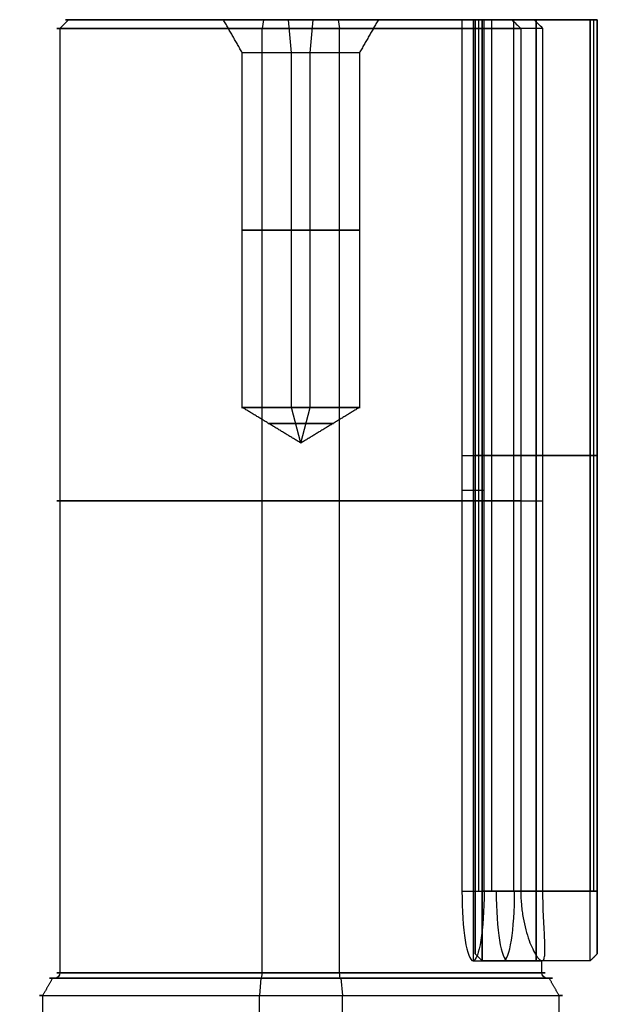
# Model space of a CAD drawing. Header units: millimetres. Extents: x -66 to 114, y 79 to 395.
# Tile 211 of 211: x -16 to 17, y 339 to 395. Entities that reach past the tile are written whole.
import ezdxf

# ---------------------------------------------------------------- set-up
doc = ezdxf.new("R2010")
doc.units = ezdxf.units.MM
doc.layers.add('Layer 01', color=7, linetype='Continuous', true_color=0x000000)

# ---------------------------------------------------------------- blocks, each defined once
blk = doc.blocks.new('Block 01')
at = {"layer": 'Layer 01'}
for p, q in [((-13.379, 395.473, 2.092), (-13.873, 394.973, 2.172)), ((-13.535, 395.473, 0.576), (-4.473, 395.473, -0.881)), ((-2.851, 395.473, -13.256), (-1.418, 395.473, -4.337)), ((-2.192, 395.473, -13.379), (-2.272, 394.973, -13.873)), ((-2.272, 340.773, -13.873), (-2.272, 394.973, -13.873)), ((-0.59, 393.568, -3.407), (-0.764, 395.473, -4.493)), ((-0.005, 395.473, 4.45), (1.428, 395.473, 13.369)), ((0.49, 393.568, 3.307), (0.664, 395.473, 4.393)), ((2.092, 395.473, 13.279), (2.172, 394.973, 13.773)), ((2.172, 340.773, 13.773), (2.172, 394.973, 13.773)), ((3.89, 395.473, -2.225), (9.582, 395.473, -3.14)), ((9.823, 395.473, -1.637), (9.823, 341.473, -1.637)), ((10.875, 395.473, -5.857), (10.875, 345.473, -5.857)), ((12.145, 395.473, 2.041), (12.145, 345.473, 2.041)), ((-0.59, 373.223, -3.407), (-0.59, 393.568, -3.407)), ((0.49, 373.223, 3.307), (0.49, 393.568, 3.307)), ((-0.05, 371.18, -0.05), (-0.59, 373.223, -3.407)), ((-0.05, 371.18, -0.05), (0.49, 373.223, 3.307)), ((9.188, 370.473, -5.586), (12.562, 370.473, -6.128)), ((13.831, 370.473, 1.77), (10.458, 370.473, 2.312)), ((9.188, 368.473, -5.586), (10.458, 368.473, 2.312)), ((-14.29, 340.473, 2.239), (-14.169, 340.473, 2.219)), ((-2.339, 340.473, -14.29), (-2.43, 339.473, -14.86)), ((-2.339, 340.473, -14.29), (-2.319, 340.473, -14.169)), ((2.219, 340.473, 14.069), (2.239, 340.473, 14.19)), ((2.239, 340.473, 14.19), (2.33, 339.473, 14.76)), ((14.069, 340.473, -2.319), (14.19, 340.473, -2.339)), ((-2.43, 328.437, -14.86), (-2.43, 339.473, -14.86)), ((2.33, 328.437, 14.76), (2.33, 339.473, 14.76))]:
    blk.add_line(p, q, dxfattribs=at)
at = {"layer": 'Layer 01', "extrusion": (6.14761e-17, -1, 1.95785e-16)}
blk.add_arc((-0.05, -0.05, -394.973), 14, 170.8686, 334.267, dxfattribs=at)
at = {"layer": 'Layer 01', "extrusion": (4.7209e-16, -1, -7.58822e-17)}
blk.add_arc((-0.05, -0.05, -395.473), 13.5, 8.1039, 333.6333, dxfattribs=at)
at = {"layer": 'Layer 01', "extrusion": (3.26568e-18, -1, 2.25244e-16)}
blk.add_arc((-0.05, -0.05, -394.973), 14, 7.4701, 170.8686, dxfattribs=at)
at = {"layer": 'Layer 01', "extrusion": (3.66163e-17, -1, 2.27803e-16)}
for centre, radius, start, end in [((-0.05, -0.05, -395.473), 4.5, 170.8686, 350.8686), ((-0.05, -0.05, -393.568), 3.4, 350.8686, 170.8686), ((-0.05, -0.05, -373.223), 3.4, 350.8686, 170.8686), ((-0.05, -0.05, -373.223), 3.4, 260.8686, 350.8686), ((-0.05, -0.05, -340.473), 14.423, 170.8686, 350.8686), ((-0.05, -0.05, -340.473), 14.3, 170.8686, 350.8686), ((-0.05, -0.05, -340.473), 14.423, 350.8686, 170.8686), ((-0.05, -0.05, -339.473), 15, 170.8686, 350.8686)]:
    blk.add_arc(centre, radius, start, end, dxfattribs=at)
at = {"layer": 'Layer 01', "extrusion": (-3.66163e-17, 1, -2.27803e-16)}
for centre, radius, start, end in [((0.05, -0.05, 395.473), 4.5, 9.1314, 189.1314), ((0.05, -0.05, 393.568), 3.4, 189.1314, 9.1314), ((0.05, -0.05, 340.773), 14, 189.1314, 9.1314), ((0.05, -0.05, 340.773), 14, 9.1314, 189.1314), ((0.05, -0.05, 340.473), 14.3, 9.1314, 189.1314), ((0.05, -0.05, 339.473), 15, 9.1314, 189.1314)]:
    blk.add_arc(centre, radius, start, end, dxfattribs=at)
at = {"layer": 'Layer 01', "extrusion": (-3.46945e-17, 1, -2.28983e-16)}
for centre, radius, start, end in [((0.05, -0.05, 383.396), 3.4, 189.1314, 9.1314), ((0.05, -0.05, 383.396), 3.4, 9.1314, 189.1314), ((0.05, -0.05, 367.873), 14, 205.733, 9.1314), ((0.05, -0.05, 367.873), 14, 9.1314, 172.5299)]:
    blk.add_arc(centre, radius, start, end, dxfattribs=at)
at = {"layer": 'Layer 01', "extrusion": (0, -1, 0)}
blk.add_arc((-0.05, -0.05, -373.223), 3.4, 170.8686, 260.8686, dxfattribs=at)
at = {"layer": 'Layer 01', "extrusion": (3.0876e-18, 1, -2.34658e-16)}
for start, end in [(279.1314, 9.1314), (9.1314, 189.1314), (189.1314, 279.1314)]:
    blk.add_arc((0.05, -0.05, 372.304), 1.87, start, end, dxfattribs=at)
at = {"layer": 'Layer 01', "extrusion": (-0.987327, -4.71845e-16, 0.158699)}
blk.add_arc((-345.473, -0.057, -9.959), 4, 270, 0, dxfattribs=at)
at = {"layer": 'Layer 01', "extrusion": (0.987327, 8.32667e-16, -0.158699)}
blk.add_arc((345.473, -0.057, 9.959), 4, 90, 180, dxfattribs=at)
at = {"layer": 'Layer 01', "extrusion": (-0.987327, 0, 0.158699)}
for centre, start, end in [((-345.473, -0.057, -11.951), 270, 0), ((-345.473, -0.057, -11.733), 0, 90)]:
    blk.add_arc(centre, 4, start, end, dxfattribs=at)
at = {"layer": 'Layer 01', "extrusion": (-0.158699, -2.38004e-14, -0.987327)}
blk.add_arc((-340.773, 14.341, 0.057), 0.3, 270, 0, dxfattribs=at)
at = {"layer": 'Layer 01', "extrusion": (-0.987327, 3.96458e-17, 0.158699)}
blk.add_arc((-340.773, -14.357, 0.041), 0.3, 0, 90, dxfattribs=at)
at = {"layer": 'Layer 01', "extrusion": (0.987327, -3.52357e-17, -0.158699)}
blk.add_arc((340.773, 14.243, -0.041), 0.3, 180, 270, dxfattribs=at)
at = {"layer": 'Layer 01', "extrusion": (-0.158699, -1.38547e-14, -0.987327)}
blk.add_arc((-340.773, -14.259, 0.057), 0.3, 0, 90, dxfattribs=at)
at = {"layer": 'Layer 01', "extrusion": (0, -1, 2.35922e-16)}
for start, end in [(347.5353, 350.8686), (350.8686, 355.3686)]:
    blk.add_arc((-0.05, -0.05, -340.473), 14.3, start, end, dxfattribs=at)
at = {"layer": 'Layer 01'}
for points, degree in [([(-13.873, 394.973, 2.172), (-13.873, 367.873, 2.172), (-13.873, 340.773, 2.172)], 2), ([(-3.407, 393.568, 0.49), (-3.95, 394.521, 0.577), (-4.493, 395.473, 0.664)], 2), ([(4.393, 395.473, -0.764), (3.85, 394.521, -0.677), (3.307, 393.568, -0.59)], 2), ([(12.046, 395.473, -6.046), (10.617, 395.473, -5.816), (9.188, 395.473, -5.586)], 2), ([(9.188, 395.473, -5.586), (9.823, 395.473, -1.637), (10.458, 395.473, 2.312)], 2), ([(9.188, 395.473, -5.586), (9.188, 370.473, -5.586), (9.188, 345.473, -5.586)], 2), ([(10.458, 395.473, 2.312), (11.887, 395.473, 2.083), (13.315, 395.473, 1.853)], 2), ([(10.458, 345.473, 2.312), (10.458, 370.473, 2.312), (10.458, 395.473, 2.312)], 2), ([(12.046, 395.473, -6.046), (12.218, 395.307, -6.073), (12.39, 395.14, -6.101), (12.562, 394.973, -6.128)], 3), ([(12.562, 394.973, -6.128), (12.562, 370.223, -6.128), (12.562, 345.473, -6.128)], 2), ([(13.831, 394.973, 1.77), (13.659, 395.14, 1.798), (13.487, 395.307, 1.825), (13.315, 395.473, 1.853)], 3), ([(13.831, 345.473, 1.77), (13.831, 370.223, 1.77), (13.831, 394.973, 1.77)], 2), ([(-3.407, 373.223, 0.49), (-3.407, 383.396, 0.49), (-3.407, 393.568, 0.49)], 2), ([(3.307, 393.568, -0.59), (3.307, 383.396, -0.59), (3.307, 373.223, -0.59)], 2), ([(-0.05, 371.18, -0.05), (-1.728, 372.202, 0.22), (-3.407, 373.223, 0.49)], 2), ([(3.307, 373.223, -0.59), (1.628, 372.202, -0.32), (-0.05, 371.18, -0.05)], 2), ([(9.188, 345.473, -5.586), (10.875, 345.473, -5.857), (12.562, 345.473, -6.128)], 2), ([(13.831, 345.473, 1.77), (12.145, 345.473, 2.041), (10.458, 345.473, 2.312)], 2), ([(9.823, 341.473, -1.637), (11.798, 341.473, -1.954), (13.773, 341.473, -2.272)], 2), ([(13.773, 340.773, -2.272), (13.773, 341.123, -2.272), (13.773, 341.473, -2.272)], 2), ([(-14.29, 340.473, 2.239), (-14.575, 339.973, 2.285), (-14.86, 339.473, 2.33)], 2), ([(14.76, 339.473, -2.43), (14.475, 339.973, -2.385), (14.19, 340.473, -2.339)], 2), ([(-14.86, 339.473, 2.33), (-14.86, 333.955, 2.33), (-14.86, 328.437, 2.33)], 2), ([(14.76, 328.437, -2.43), (14.76, 333.955, -2.43), (14.76, 339.473, -2.43)], 2)]:
    blk.add_open_spline(points, degree=degree, dxfattribs=at)
for points, knots in [([(12.562, 345.473, -6.128), (12.562, 345.207, -6.128), (12.574, 344.946, -6.104), (12.619, 344.433, -6.007), (12.654, 344.178, -5.934), (12.74, 343.694, -5.744), (12.792, 343.465, -5.628), (12.908, 343.031, -5.352), (12.973, 342.827, -5.193), (13.106, 342.46, -4.842), (13.175, 342.295, -4.65), (13.313, 342.003, -4.23), (13.381, 341.879, -4.007), (13.51, 341.68, -3.54), (13.572, 341.602, -3.293), (13.682, 341.499, -2.787), (13.731, 341.473, -2.531), (13.773, 341.473, -2.272)], [0, 0, 0, 0, 0.79087, 0.79087, 1.58174, 1.58174, 2.37261, 2.37261, 3.163481, 3.163481, 3.954351, 3.954351, 4.745221, 4.745221, 5.536091, 5.536091, 6.326961, 6.326961, 6.326961, 6.326961]), ([(13.773, 341.473, -2.272), (13.814, 341.473, -2.013), (13.849, 341.5, -1.749), (13.902, 341.603, -1.237), (13.921, 341.679, -0.987), (13.945, 341.88, -0.499), (13.95, 342.005, -0.265), (13.95, 342.294, 0.172), (13.945, 342.461, 0.379), (13.928, 342.83, 0.755), (13.917, 343.03, 0.924), (13.893, 343.462, 1.221), (13.88, 343.696, 1.35), (13.858, 344.178, 1.556), (13.848, 344.427, 1.635), (13.835, 344.942, 1.742), (13.831, 345.208, 1.77), (13.831, 345.473, 1.77)], [0, 0, 0, 0, 0.790867, 0.790867, 1.581734, 1.581734, 2.372601, 2.372601, 3.163468, 3.163468, 3.954336, 3.954336, 4.745203, 4.745203, 5.53607, 5.53607, 6.326937, 6.326937, 6.326937, 6.326937])]:
    blk.add_open_spline(points, degree=3, knots=knots, dxfattribs=at)

msp = doc.modelspace()

# ---------------------------------------------------------------- linework, layer by layer
at = {"layer": 'Layer 01'}
for p, q in [((9.95, 395.473, -0.05), (9.95, 341.873, -0.05)), ((9.95, 395.473, -0.05), (16.95, 395.473, -0.05)), ((10.15, 345.473, 3.75), (10.15, 395.473, 3.75)), ((10.15, 345.473, -3.85), (10.15, 395.473, -3.85)), ((13.45, 395.473, -4.05), (13.45, 345.473, -4.05)), ((13.45, 345.473, 3.95), (13.45, 395.473, 3.95)), ((13.45, 395.473, -4.05), (13.45, 395.473, 3.95)), ((16.75, 345.473, 3.75), (16.75, 395.473, 3.75)), ((16.75, 345.473, -3.85), (16.75, 395.473, -3.85)), ((16.95, 395.473, -0.05), (16.95, 341.873, -0.05)), ((9.95, 370.473, 3.55), (10.35, 370.473, 3.95)), ((10.35, 370.473, -4.05), (9.95, 370.473, -3.65)), ((10.35, 370.473, -4.05), (16.55, 370.473, -4.05)), ((16.55, 370.473, 3.95), (10.35, 370.473, 3.95)), ((16.95, 370.473, 3.55), (16.55, 370.473, 3.95)), ((16.55, 370.473, -4.05), (16.95, 370.473, -3.65)), ((9.95, 368.673, -3.65), (9.95, 368.673, 3.55)), ((16.95, 368.673, -3.65), (16.95, 368.673, 3.55)), ((9.95, 341.873, -0.05), (10.35, 341.473, -0.05))]:
    msp.add_line(p, q, dxfattribs=at)
at = {"layer": 'Layer 01', "extrusion": (-1, -9.30905e-18, 0)}
msp.add_arc((-345.473, -0.05, -9.95), 3.6, 270, 90, dxfattribs=at)
at = {"layer": 'Layer 01', "extrusion": (1, -4.44089e-16, 4.44089e-16)}
msp.add_arc((345.473, -0.05, 10.35), 4, 180, 270, dxfattribs=at)
at = {"layer": 'Layer 01', "extrusion": (1, 0, 0)}
msp.add_arc((345.473, -0.05, 10.35), 4, 90, 180, dxfattribs=at)
at = {"layer": 'Layer 01', "extrusion": (-1, 0, 1.11022e-16)}
for start, end in [(270, 0), (0, 90)]:
    msp.add_arc((-345.473, -0.05, -13.45), 4, start, end, dxfattribs=at)
at = {"layer": 'Layer 01', "extrusion": (1, 9.30905e-18, 9.30905e-18)}
msp.add_arc((345.473, -0.05, 16.55), 4, 180, 270, dxfattribs=at)
at = {"layer": 'Layer 01', "extrusion": (-1, 0, 0)}
for centre, radius, start in [((-345.473, -0.05, -16.55), 4, 0), ((-345.473, -0.05, -16.95), 3.6, 360)]:
    msp.add_arc(centre, radius, start, 90, dxfattribs=at)
at = {"layer": 'Layer 01', "extrusion": (-1, 1.11022e-16, 1.11022e-16)}
msp.add_arc((-345.473, -0.05, -16.95), 3.6, 270, 0, dxfattribs=at)
at = {"layer": 'Layer 01'}
for points in [[(9.95, 395.473, 3.55), (9.95, 395.473, -0.05), (9.95, 395.473, -3.65)], [(9.95, 395.473, -3.65), (9.95, 370.473, -3.65), (9.95, 345.473, -3.65)], [(9.95, 345.473, 3.55), (9.95, 370.473, 3.55), (9.95, 395.473, 3.55)], [(10.35, 395.473, 3.95), (10.15, 395.473, 3.75), (9.95, 395.473, 3.55)], [(9.95, 395.473, -3.65), (10.15, 395.473, -3.85), (10.35, 395.473, -4.05)], [(10.35, 395.473, -4.05), (10.35, 370.473, -4.05), (10.35, 345.473, -4.05)], [(16.55, 395.473, -4.05), (13.45, 395.473, -4.05), (10.35, 395.473, -4.05)], [(10.35, 395.473, 3.95), (13.45, 395.473, 3.95), (16.55, 395.473, 3.95)], [(10.35, 345.473, 3.95), (10.35, 370.473, 3.95), (10.35, 395.473, 3.95)], [(16.55, 345.473, -4.05), (16.55, 370.473, -4.05), (16.55, 395.473, -4.05)], [(16.55, 395.473, 3.95), (16.55, 370.473, 3.95), (16.55, 345.473, 3.95)], [(16.95, 395.473, 3.55), (16.75, 395.473, 3.75), (16.55, 395.473, 3.95)], [(16.55, 395.473, -4.05), (16.75, 395.473, -3.85), (16.95, 395.473, -3.65)], [(16.95, 395.473, -3.65), (16.95, 370.473, -3.65), (16.95, 345.473, -3.65)], [(16.95, 395.473, 3.55), (16.95, 395.473, -0.05), (16.95, 395.473, -3.65)], [(16.95, 345.473, 3.55), (16.95, 370.473, 3.55), (16.95, 395.473, 3.55)], [(9.95, 345.473, 3.55), (10.15, 345.473, 3.75), (10.35, 345.473, 3.95)], [(9.95, 345.473, -3.65), (10.15, 345.473, -3.85), (10.35, 345.473, -4.05)], [(10.35, 345.473, -4.05), (13.45, 345.473, -4.05), (16.55, 345.473, -4.05)], [(16.55, 345.473, 3.95), (13.45, 345.473, 3.95), (10.35, 345.473, 3.95)], [(16.55, 345.473, -4.05), (16.75, 345.473, -3.85), (16.95, 345.473, -3.65)], [(16.95, 345.473, 3.55), (16.75, 345.473, 3.75), (16.55, 345.473, 3.95)], [(16.95, 341.873, -0.05), (16.75, 341.673, -0.05), (16.55, 341.473, -0.05)], [(16.55, 341.473, -0.05), (13.45, 341.473, -0.05), (10.35, 341.473, -0.05)]]:
    msp.add_open_spline(points, degree=2, dxfattribs=at)

# ---------------------------------------------------------------- block references
msp.add_blockref('Block 01', (0, 0), dxfattribs=at)

doc.saveas('drawing.dxf')
